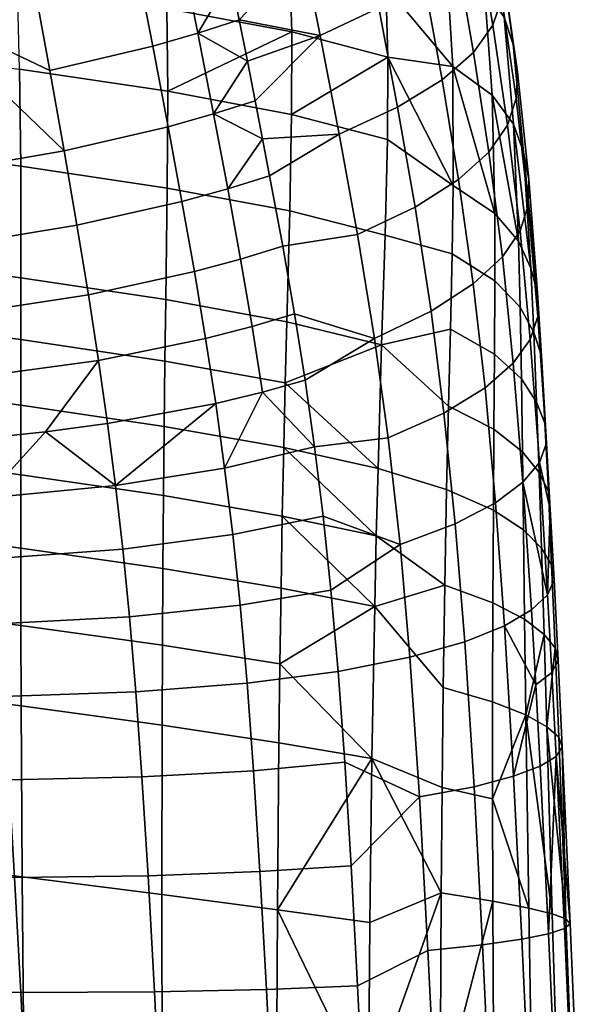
# Model space of a CAD drawing. Header units: millimetres. Extents: x -300 to 300, y -315 to 428.
# Tile 51 of 58: x 225 to 289, y 86 to 197. Entities that reach past the tile are written whole.
import ezdxf

# ---------------------------------------------------------------- set-up
doc = ezdxf.new("R2010")
doc.units = ezdxf.units.MM
doc.header["$MEASUREMENT"] = 0
for name, color, linetype in [('nozky', 250, 'Continuous'), ('podnoz', 7, 'Continuous'), ('sedak', 203, 'Continuous')]:
    doc.layers.add(name, color=color, linetype=linetype)

msp = doc.modelspace()

# ---------------------------------------------------------------- meshes
at = {"layer": 'nozky'}
mesh = msp.add_polyface(dxfattribs=at)
corners = [(-270.43, -266.19, 10), (-266.19, -270.43, 10), (-284.57, -280.33, 10), (-280.33, -284.57, 10), (-270.43, -266.19), (-266.19, -270.43), (-284.57, -280.33), (-280.33, -284.57), (-266.19, -270.43), (-266.19, -270.43, 10), (-270.43, -266.19), (-270.43, -266.19, 10), (-270.43, -266.19), (-270.43, -266.19, 10), (-284.57, -280.33), (-284.57, -280.33, 10), (-284.57, -280.33), (-284.57, -280.33, 10), (-280.33, -284.57), (-280.33, -284.57, 10), (-280.33, -284.57), (-280.33, -284.57, 10), (-266.19, -270.43), (-266.19, -270.43, 10), (-284.57, 280.33, 10), (-280.33, 284.57, 10), (-270.43, 266.19, 10), (-266.19, 270.43, 10), (-284.57, 280.33), (-280.33, 284.57), (-270.43, 266.19), (-266.19, 270.43), (-270.43, 266.19), (-270.43, 266.19, 10), (-266.19, 270.43), (-266.19, 270.43, 10), (-266.19, 270.43), (-266.19, 270.43, 10), (-280.33, 284.57), (-280.33, 284.57, 10), (-280.33, 284.57), (-280.33, 284.57, 10), (-284.57, 280.33), (-284.57, 280.33, 10), (-284.57, 280.33), (-284.57, 280.33, 10), (-270.43, 266.19), (-270.43, 266.19, 10), (270.43, 266.19, 10), (266.19, 270.43, 10), (284.57, 280.33, 10), (280.33, 284.57, 10), (270.43, 266.19), (266.19, 270.43), (284.57, 280.33), (280.33, 284.57), (266.19, 270.43), (266.19, 270.43, 10), (270.43, 266.19), (270.43, 266.19, 10), (270.43, 266.19), (270.43, 266.19, 10), (284.57, 280.33), (284.57, 280.33, 10), (284.57, 280.33), (284.57, 280.33, 10), (280.33, 284.57), (280.33, 284.57, 10), (280.33, 284.57), (280.33, 284.57, 10), (266.19, 270.43), (266.19, 270.43, 10), (284.57, -280.33, 10), (280.33, -284.57, 10), (270.43, -266.19, 10), (266.19, -270.43, 10), (284.57, -280.33), (280.33, -284.57), (270.43, -266.19), (266.19, -270.43), (270.43, -266.19), (270.43, -266.19, 10), (266.19, -270.43), (266.19, -270.43, 10), (266.19, -270.43), (266.19, -270.43, 10), (280.33, -284.57), (280.33, -284.57, 10), (280.33, -284.57), (280.33, -284.57, 10), (284.57, -280.33), (284.57, -280.33, 10), (284.57, -280.33), (284.57, -280.33, 10), (270.43, -266.19), (270.43, -266.19, 10)]
mesh.append_faces([[corners[k] for k in face] for face in [(1, 0, 2, 3), (5, 7, 6, 4), (9, 8, 10, 11), (13, 12, 14, 15), (17, 16, 18, 19), (21, 20, 22, 23), (25, 24, 26, 27), (29, 31, 30, 28), (33, 32, 34, 35), (37, 36, 38, 39), (41, 40, 42, 43), (45, 44, 46, 47), (49, 48, 50, 51), (53, 55, 54, 52), (57, 56, 58, 59), (61, 60, 62, 63), (65, 64, 66, 67), (69, 68, 70, 71), (73, 72, 74, 75), (77, 79, 78, 76), (81, 80, 82, 83), (85, 84, 86, 87), (89, 88, 90, 91), (93, 92, 94, 95)]])
at = {"layer": 'podnoz'}
mesh = msp.add_polyface(dxfattribs=at)
corners = [(201.63, 215.42, 31.38), (200.86, 216.19, 31.08), (188.71, 204.33, 32.55), (212.95, 228, 29.54), (192.47, 176.55, 33.94), (204.33, 188.71, 32.55), (215.42, 201.63, 31.38), (228, 212.95, 29.54), (216.19, 200.86, 31.08), (200.25, 216.8, 30.74), (197.44, 217.17, 14.99), (209.82, 228.36, 13.02), (197.65, 216.83, 14.37), (219.4, 197.16, 25.09), (263.26, 242.86, 19.02), (263.28, 243, 19.76), (219.35, 197.32, 25.82), (195.88, 172.72, 27.85), (195.81, 172.88, 28.6), (219.38, 196.92, 23.56), (263.11, 242.65, 17.44), (195.9, 172.48, 26.26), (218.95, 196.74, 20.3), (262.42, 242.52, 14.16), (195.55, 172.3, 22.85), (218.07, 196.97, 17.12), (261.33, 242.77, 11.12), (194.73, 172.56, 19.46), (217.49, 197.25, 15.66), (260.7, 243.04, 9.84), (194.16, 172.86, 17.88), (217.17, 197.44, 14.99), (260.37, 243.22, 9.28), (193.85, 173.05, 17.14), (242.4, 221.52, 23.39), (230.98, 209.66, 24.96), (219.27, 197.5, 26.5), (207.5, 185.28, 27.96), (195.71, 173.07, 29.31), (228.36, 209.82, 13.02), (239.57, 221.72, 11.55), (216.83, 197.65, 14.37), (205.2, 185.45, 15.5), (193.51, 173.28, 16.44), (209.68, 204.05, 9.52), (186, 180.04, 10.61), (183.01, 183.01, 10.33), (206.86, 206.86, 9.3), (212.37, 201.44, 10.3), (188.84, 177.28, 11.59), (214.78, 199.24, 11.8), (191.39, 174.95, 13.46), (215.86, 198.35, 12.93), (192.51, 174.02, 14.8), (216.39, 197.95, 13.65), (193.06, 173.6, 15.63), (216.62, 197.79, 14), (193.29, 173.43, 16.03), (197.79, 216.62, 14), (259.82, 243.55, 8.53), (219.11, 197.75, 27.31), (219.2, 197.62, 26.91), (263.21, 243.27, 20.89), (263.15, 243.39, 21.29), (218.88, 198.05, 28.04), (262.97, 243.66, 22.05), (171.91, 148.9, 32.61), (172.02, 148.76, 32.19), (171.65, 149.21, 33.39), (170.94, 149.98, 34.72), (218.24, 198.77, 29.32), (216.8, 200.25, 30.74)]
mesh.append_faces([[corners[k] for k in face] for face in [(0, 1, 2, 2), (0, 3, 1, 1), (4, 5, 6, 6), (7, 6, 8, 8), (5, 8, 6, 6), (2, 1, 9, 9), (1, 3, 9, 9), (10, 11, 12, 12), (13, 14, 15, 16), (17, 13, 16, 18), (19, 20, 14, 13), (21, 19, 13, 17), (22, 23, 20, 19), (24, 22, 19, 21), (25, 26, 23, 22), (27, 25, 22, 24), (28, 29, 26, 25), (30, 28, 25, 27), (31, 32, 29, 28), (33, 31, 28, 30), (16, 34, 35, 35), (16, 36, 37, 37), (36, 16, 35, 35), (16, 37, 18, 18), (37, 38, 18, 18), (31, 39, 40, 32), (39, 31, 41, 41), (41, 31, 42, 42), (33, 43, 42, 31), (44, 45, 46, 47), (48, 49, 45, 44), (50, 51, 49, 48), (52, 53, 51, 50), (54, 55, 53, 52), (56, 57, 55, 54), (11, 58, 12, 12), (59, 40, 39, 56), (42, 56, 41, 41), (41, 56, 39, 39), (56, 42, 43, 57), (60, 61, 62, 63), (64, 60, 63, 65), (66, 67, 61, 60), (68, 66, 60, 64), (69, 68, 64, 70), (61, 36, 35, 35), (36, 61, 37, 37), (34, 62, 61, 61), (61, 35, 34, 34), (71, 7, 8, 8), (71, 5, 4, 4), (5, 71, 8, 8), (37, 61, 38, 38), (67, 38, 61, 61)]])
at = {"layer": 'sedak'}
mesh = msp.add_polyface(dxfattribs=at)
corners = [(254.78, 210.7, 431.2), (265.61, 207.97, 432.88), (266.16, 200.76, 419.59), (255.33, 203.57, 417.63), (266.4, 192.81, 406.6), (255.58, 195.66, 404.21), (266.35, 183.52, 393.19), (255.57, 186.35, 390.17), (278.13, 188.52, 414.69), (278.42, 175.22, 397.56), (273.69, 191.74, 412.18), (277.28, 200.42, 433.42), (272.99, 203.48, 431.64), (275.91, 211.12, 453.81), (271.7, 213.92, 452.34), (280.52, 185.27, 417.19), (281.09, 172.09, 401.24), (279.49, 197.31, 435.18), (278.03, 208.26, 455.26), (276.22, 219.32, 478.38), (274.14, 221.95, 477.02), (280.49, 194.21, 436.9), (281.67, 182.09, 419.59), (278.96, 205.35, 456.69), (277.12, 216.6, 479.72), (280.96, 191.16, 438.56), (282.25, 179.07, 421.83), (279.38, 202.4, 458.1), (277.52, 213.75, 481.04), (280.83, 188.16, 440.2), (282.19, 176.16, 423.97), (279.21, 199.41, 459.52), (277.33, 210.79, 482.38), (275.57, 220.75, 504.09), (275.76, 223.7, 502.78), (278.19, 196.39, 460.99), (279.85, 185.16, 441.88), (276.28, 207.75, 483.76), (274.51, 217.67, 505.44), (276.02, 193.34, 462.54), (277.77, 182.12, 443.64), (274.07, 204.64, 485.22), (272.27, 214.47, 506.86), (272.49, 190.26, 464.2), (274.34, 179.03, 445.51), (270.45, 201.5, 486.78), (268.63, 211.18, 508.38), (265.37, 198.34, 488.38), (267.47, 187.18, 465.91), (263.52, 207.87, 509.94), (261.69, 217.06, 532.05), (266.82, 220.57, 530.5), (258.77, 195.22, 489.97), (260.93, 184.12, 467.6), (256.91, 204.59, 511.49), (264.74, 215.13, 447.6), (264.18, 218.9, 455.83), (273.75, 178.37, 393.88)]
mesh.append_faces([[corners[k] for k in face] for face in [(0, 1, 2, 3), (3, 2, 4, 5), (4, 6, 7, 7), (8, 9, 10, 10), (11, 8, 10, 12), (13, 11, 12, 14), (15, 16, 8, 8), (17, 15, 8, 11), (18, 17, 11, 13), (19, 18, 13, 20), (21, 22, 15, 17), (23, 21, 17, 18), (24, 23, 18, 19), (25, 26, 22, 21), (27, 25, 21, 23), (28, 27, 23, 24), (29, 30, 26, 25), (31, 29, 25, 27), (32, 31, 27, 28), (33, 32, 28, 34), (35, 36, 29, 31), (37, 35, 31, 32), (38, 37, 32, 33), (39, 40, 36, 35), (41, 39, 35, 37), (42, 41, 37, 38), (43, 44, 40, 39), (45, 43, 39, 41), (46, 45, 41, 42), (47, 48, 43, 45), (49, 47, 45, 46), (50, 49, 46, 51), (52, 53, 48, 47), (54, 52, 47, 49), (4, 2, 10, 10), (55, 14, 12, 1), (14, 55, 56, 56), (12, 2, 1, 1), (10, 2, 12, 12), (10, 57, 4, 4)]])
mesh = msp.add_polyface(dxfattribs=at)
corners = [(224.98, 191.43, 384.88), (241.65, 188.98, 387.42), (241.58, 178.07, 372.86), (225.1, 180.53, 369.79), (205.97, 193.74, 382.49), (206.23, 182.9, 366.93), (255.58, 195.66, 404.21), (241.55, 198.29, 401.99), (255.57, 186.35, 390.17), (224.74, 200.72, 399.9), (240.64, 213.27, 429.58), (254.78, 210.7, 431.2), (255.33, 203.57, 417.63), (241.22, 206.17, 415.78), (223.71, 215.7, 428.05), (266.4, 192.81, 406.6), (264.74, 215.13, 447.6), (265.61, 207.97, 432.88), (255.09, 213.61, 533.58), (256.91, 204.59, 511.49), (263.52, 207.87, 509.94), (261.69, 217.06, 532.05), (258.77, 195.22, 489.97), (251.47, 187.9, 482.37), (252.31, 183.6, 473.83), (260.93, 184.12, 467.6), (250.6, 192.36, 491.92), (249.68, 196.98, 502.41), (247.75, 206.64, 525.77), (248.73, 201.75, 513.72), (246.74, 211.65, 538.44), (238.1, 203.63, 527.1), (239.96, 194.02, 503.75), (245.04, 195.48, 503.1), (243.13, 205.1, 526.45), (241.69, 184.97, 483.76), (246.8, 186.42, 483.08), (226.62, 200.93, 528.25), (228.38, 191.29, 504.92), (229.99, 182.25, 484.94), (224.73, 211.09, 554.06), (236.12, 213.73, 552.94), (212.98, 198.6, 529.18), (216.08, 179.85, 485.9), (211.22, 208.88, 554.97), (248.4, 177.99, 466.98)]
mesh.append_faces([[corners[k] for k in face] for face in [(0, 1, 2, 3), (4, 0, 3, 5), (6, 1, 7, 7), (1, 6, 8, 8), (9, 7, 1, 0), (10, 11, 12, 13), (13, 12, 6, 7), (9, 13, 7, 7), (14, 13, 9, 9), (15, 8, 6, 6), (16, 17, 11, 11), (18, 19, 20, 21), (22, 23, 24, 25), (22, 26, 23, 23), (27, 26, 22, 22), (18, 28, 29, 19), (28, 18, 30, 30), (27, 19, 29, 29), (27, 22, 19, 19), (31, 32, 33, 34), (32, 35, 36, 33), (37, 38, 32, 31), (38, 39, 35, 32), (31, 40, 37, 37), (40, 31, 41, 41), (39, 42, 43, 43), (42, 38, 37, 37), (38, 42, 39, 39), (44, 42, 37, 40), (36, 23, 26, 26), (45, 24, 36, 36), (24, 23, 36, 36), (33, 36, 26, 26), (33, 27, 29, 29), (34, 28, 30, 30), (28, 34, 29, 29), (34, 30, 41, 41), (34, 41, 31, 31), (33, 29, 34, 34), (33, 26, 27, 27)]])
mesh = msp.add_polyface(dxfattribs=at)
corners = [(225.13, 128.85, 333.41), (241.04, 126.62, 338.23), (241, 117.63, 336.16), (225.15, 119.78, 331.15), (206.55, 131.21, 329.01), (206.57, 122.09, 326.59), (225.12, 137.53, 336.3), (241.09, 135.24, 340.93), (206.53, 139.93, 332.09), (225.12, 145.8, 339.94), (241.16, 143.45, 344.35), (206.52, 148.22, 335.93), (185.53, 150.69, 332.26), (185.47, 142.39, 328.26), (225.12, 153.64, 344.41), (241.24, 151.24, 348.58), (206.5, 156.06, 340.61), (185.56, 158.52, 337.12), (225.13, 161.02, 349.76), (241.33, 158.6, 353.68), (206.46, 163.44, 346.19), (185.55, 165.88, 342.89), (225.13, 167.96, 355.88), (241.42, 165.51, 359.52), (206.4, 170.37, 352.54), (225.1, 180.53, 369.79), (241.58, 178.07, 372.86), (206.23, 182.9, 366.93), (222.48, 129.01, 422.66), (223.12, 120.83, 418.99), (238.05, 121.37, 418.16), (237.33, 129.8, 421.8), (221.82, 136.34, 427.24), (236.58, 137.44, 426.35), (221.11, 143.17, 432.83), (235.76, 144.58, 431.89), (227.9, 150.63, 439.07), (220.33, 149.86, 439.49), (218.49, 163.88, 457.31), (219.47, 156.7, 447.44), (233.84, 158.67, 446.45), (232.71, 166.06, 456.33), (234.85, 151.56, 438.52), (216.08, 179.85, 485.9), (217.37, 171.55, 469.88), (231.43, 173.88, 468.91), (229.99, 182.25, 484.94), (205.1, 128.83, 422.5), (205.67, 120.83, 418.7), (204.53, 135.93, 427.28), (203.93, 142.47, 433.08), (212.14, 149.25, 439.78), (203.28, 148.85, 439.93), (201.74, 162.27, 457.94), (202.56, 155.37, 448), (199.66, 177.88, 486.57), (200.78, 169.71, 470.54), (196.86, 196.71, 529.86), (183.59, 148.61, 439.79)]
mesh.append_faces([[corners[k] for k in face] for face in [(0, 1, 2, 3), (4, 0, 3, 5), (6, 7, 1, 0), (8, 6, 0, 4), (9, 10, 7, 6), (11, 9, 6, 8), (12, 11, 8, 13), (14, 15, 10, 9), (16, 14, 9, 11), (17, 16, 11, 12), (18, 19, 15, 14), (20, 18, 14, 16), (21, 20, 16, 17), (22, 23, 19, 18), (24, 22, 18, 20), (25, 26, 23, 22), (27, 25, 22, 24), (28, 29, 30, 31), (32, 28, 31, 33), (34, 32, 33, 35), (34, 36, 37, 37), (35, 36, 34, 34), (38, 39, 40, 41), (42, 40, 36, 36), (39, 37, 36, 40), (43, 44, 45, 46), (44, 38, 41, 45), (47, 48, 29, 28), (49, 47, 28, 32), (50, 49, 32, 34), (51, 34, 37, 37), (50, 51, 52, 52), (34, 51, 50, 50), (53, 54, 39, 38), (37, 39, 51, 51), (54, 52, 51, 39), (55, 56, 44, 43), (56, 53, 38, 44), (43, 57, 55, 55), (58, 50, 52, 52)]])
mesh = msp.add_polyface(dxfattribs=at)
corners = [(278.4, 159.37, 381.86), (278.33, 150.92, 375.52), (273.22, 153.51, 369.94), (273.43, 162.19, 376.85), (278.27, 141.81, 370.18), (273, 144.13, 364.14), (278.42, 175.22, 397.56), (278.44, 167.64, 389.42), (273.62, 170.65, 385.06), (273.75, 178.37, 393.88), (273.69, 191.74, 412.18), (281.41, 156.6, 386.86), (281.53, 148.4, 381.07), (281.09, 172.09, 401.24), (281.27, 164.66, 393.76), (278.13, 188.52, 414.69), (283.13, 153.98, 391.54), (283.41, 146.04, 386.25), (282.49, 169.07, 404.71), (282.83, 161.82, 397.85), (280.52, 185.27, 417.19), (281.67, 182.09, 419.59), (284.07, 151.59, 395.71), (284.45, 143.9, 390.84), (283.23, 166.27, 407.86), (283.66, 159.2, 401.51), (282.25, 179.07, 421.83), (284.23, 149.36, 399.45), (284.66, 141.92, 394.95), (283.26, 163.62, 410.75), (282.19, 176.16, 423.97), (283.45, 147.19, 402.95), (282.42, 161.01, 413.51), (281.27, 173.27, 426.07), (279.85, 185.16, 441.88), (280.83, 188.16, 440.2), (280.5, 158.35, 416.27), (281.59, 144.97, 406.37), (279.28, 170.33, 428.24), (277.77, 182.12, 443.64), (277.33, 155.57, 419.11), (278.5, 142.64, 409.84), (276, 167.29, 430.51), (274.34, 179.03, 445.51), (272.71, 152.73, 421.94), (273.97, 140.27, 413.25), (271.26, 164.2, 432.82), (269.46, 175.91, 447.44), (267.47, 187.18, 465.91), (272.49, 190.26, 464.2), (266.35, 183.52, 393.19), (266.4, 192.81, 406.6), (265.7, 160.43, 368.07)]
mesh.append_faces([[corners[k] for k in face] for face in [(0, 1, 2, 3), (1, 4, 5, 2), (6, 7, 8, 9), (7, 0, 3, 8), (10, 6, 9, 9), (11, 12, 1, 0), (13, 14, 7, 6), (14, 11, 0, 7), (15, 13, 6, 6), (16, 17, 12, 11), (18, 19, 14, 13), (19, 16, 11, 14), (20, 18, 13, 13), (21, 18, 20, 20), (22, 23, 17, 16), (24, 25, 19, 18), (25, 22, 16, 19), (21, 24, 18, 18), (26, 24, 21, 21), (27, 28, 23, 22), (25, 27, 22, 22), (29, 25, 24, 24), (25, 29, 27, 27), (30, 29, 24, 26), (31, 28, 27, 27), (32, 31, 27, 29), (33, 32, 29, 30), (34, 33, 30, 35), (36, 37, 31, 32), (38, 36, 32, 33), (39, 38, 33, 34), (40, 41, 37, 36), (42, 40, 36, 38), (43, 42, 38, 39), (44, 45, 41, 40), (46, 44, 40, 42), (47, 46, 42, 43), (48, 47, 43, 49), (50, 51, 9, 9), (52, 3, 2, 2)]])
mesh = msp.add_polyface(dxfattribs=at)
corners = [(254.86, 156.16, 358.02), (265.7, 160.43, 368.07), (265.29, 146.5, 358.39), (265.1, 138.93, 354.68), (254.68, 148.87, 353.21), (255.03, 163.02, 363.55), (241.24, 151.24, 348.58), (254.52, 141.16, 349.24), (241.16, 143.45, 344.35), (241.33, 158.6, 353.68), (241.42, 165.51, 359.52), (241.58, 178.07, 372.86), (255.36, 175.49, 376.24), (241.65, 188.98, 387.42), (255.57, 186.35, 390.17), (266.08, 172.75, 380.01), (266.35, 183.52, 393.19), (264.91, 161.15, 435.05), (266.45, 149.96, 424.63), (272.71, 152.73, 421.94), (271.26, 164.2, 432.82), (263, 172.83, 449.33), (269.46, 175.91, 447.44), (260.93, 184.12, 467.6), (267.47, 187.18, 465.91), (273.22, 153.51, 369.94), (273, 144.13, 364.14), (273.62, 170.65, 385.06), (273.43, 162.19, 376.85), (273.75, 178.37, 393.88), (254.57, 171.52, 453.52), (255.89, 163.91, 443.45), (257.08, 156.45, 435.28), (258.15, 148.95, 428.37), (253.1, 179.46, 466.24), (252.31, 183.6, 473.83), (244.65, 168.66, 455.05), (245.9, 161.12, 445.1), (251.14, 162.49, 444.31), (249.84, 170.06, 454.31), (247.03, 153.81, 437.09), (252.31, 155.09, 436.23), (241.69, 184.97, 483.76), (243.24, 176.56, 467.68), (248.4, 177.99, 466.98), (246.8, 186.42, 483.08), (235.76, 144.58, 431.89), (234.85, 151.56, 438.52), (248.04, 146.56, 430.37), (232.71, 166.06, 456.33), (233.84, 158.67, 446.45), (229.99, 182.25, 484.94), (231.43, 173.88, 468.91), (227.9, 150.63, 439.07)]
mesh.append_faces([[corners[k] for k in face] for face in [(0, 1, 2, 2), (2, 3, 4, 4), (1, 0, 5, 5), (0, 2, 4, 4), (6, 4, 7, 8), (9, 0, 4, 6), (10, 5, 0, 9), (11, 12, 5, 10), (13, 14, 12, 11), (15, 1, 5, 12), (16, 15, 12, 14), (17, 18, 19, 20), (21, 17, 20, 22), (23, 21, 22, 24), (1, 25, 26, 2), (15, 27, 28, 1), (16, 29, 27, 15), (21, 30, 31, 17), (17, 32, 33, 18), (23, 34, 30, 21), (23, 35, 34, 34), (32, 17, 31, 31), (36, 37, 38, 39), (37, 40, 41, 38), (42, 43, 44, 45), (43, 36, 39, 44), (46, 40, 47, 47), (48, 40, 46, 46), (49, 50, 37, 36), (50, 47, 40, 37), (51, 52, 43, 42), (52, 49, 36, 43), (53, 46, 47, 47), (41, 33, 32, 32), (31, 38, 41, 32), (34, 44, 39, 30), (44, 34, 35, 35), (30, 39, 38, 31), (33, 41, 48, 48), (41, 40, 48, 48)]])
mesh = msp.add_polyface(dxfattribs=at)
corners = [(254.52, 141.16, 349.24), (265.1, 138.93, 354.68), (264.92, 130.96, 351.7), (254.68, 148.87, 353.21), (254.38, 133.04, 346.04), (241.09, 135.24, 340.93), (254.25, 124.53, 343.54), (241.04, 126.62, 338.23), (241.16, 143.45, 344.35), (278.27, 141.81, 370.18), (278.21, 131.4, 365.77), (272.8, 133.39, 359.39), (273, 144.13, 364.14), (278.18, 120.24, 362.55), (272.62, 121.87, 355.97), (281.64, 139.59, 376.17), (281.77, 129.54, 372.07), (281.53, 148.4, 381.07), (278.33, 150.92, 375.52), (283.67, 137.53, 381.75), (283.97, 127.84, 377.93), (281.91, 118.77, 369.02), (283.41, 146.04, 386.25), (284.82, 135.68, 386.68), (285.22, 126.32, 383.1), (284.45, 143.9, 390.84), (285.09, 133.96, 391.07), (285.54, 124.91, 387.7), (284.66, 141.92, 394.95), (284.37, 132.29, 395.14), (284.85, 123.54, 391.96), (283.45, 147.19, 402.95), (282.55, 130.6, 399.09), (283.05, 122.15, 396.1), (281.59, 144.97, 406.37), (279.52, 128.81, 403.07), (278.5, 142.64, 409.84), (273.97, 140.27, 413.25), (275.04, 127, 406.97), (267.78, 137.97, 416.46), (268.88, 125.26, 410.6), (266.45, 149.96, 424.63), (272.71, 152.73, 421.94), (265.29, 146.5, 358.39), (258.15, 148.95, 428.37), (259.11, 141.15, 422.53), (259.99, 132.82, 417.7), (260.8, 123.68, 413.8), (237.33, 129.8, 421.8), (238.05, 121.37, 418.16), (250.57, 122.35, 416.37), (249.79, 131.11, 420.1), (236.58, 137.44, 426.35), (248.96, 139.09, 424.74), (235.76, 144.58, 431.89), (248.04, 146.56, 430.37)]
mesh.append_faces([[corners[k] for k in face] for face in [(0, 1, 2, 2), (0, 3, 1, 1), (0, 2, 4, 4), (5, 4, 6, 7), (8, 0, 4, 5), (4, 2, 6, 6), (9, 10, 11, 12), (10, 13, 14, 11), (15, 16, 10, 9), (17, 15, 9, 18), (19, 20, 16, 15), (20, 21, 16, 16), (22, 19, 15, 17), (23, 24, 20, 19), (25, 23, 19, 22), (26, 27, 24, 23), (28, 26, 23, 25), (29, 30, 27, 26), (28, 29, 26, 26), (28, 31, 29, 29), (32, 33, 30, 29), (29, 34, 32, 32), (34, 29, 31, 31), (35, 33, 32, 32), (36, 35, 32, 34), (37, 38, 35, 36), (39, 40, 38, 37), (41, 39, 37, 42), (43, 12, 11, 1), (2, 1, 11, 11), (2, 11, 14, 14), (41, 44, 45, 39), (39, 46, 47, 40), (46, 39, 45, 45), (48, 49, 50, 51), (52, 48, 51, 53), (54, 52, 53, 55), (46, 51, 50, 47), (45, 53, 51, 46), (44, 55, 53, 45)]])
mesh = msp.add_polyface(dxfattribs=at)
corners = [(241, 117.63, 336.16), (254.14, 115.65, 341.64), (253.98, 96.85, 339.33), (240.97, 98.57, 333.55), (241.04, 126.62, 338.23), (254.25, 124.53, 343.54), (264.92, 130.96, 351.7), (264.61, 113.88, 347.63), (278.18, 120.24, 362.55), (278.17, 109.33, 360.49), (272.49, 110.62, 353.82), (272.62, 121.87, 355.97), (278.2, 97.81, 359.14), (272.38, 98.76, 352.45), (281.91, 118.77, 369.02), (282.24, 97.04, 365.66), (281.77, 129.54, 372.07), (278.21, 131.4, 365.77), (284.88, 96.39, 371.7), (284.27, 117.45, 375.03), (283.97, 127.84, 377.93), (286.42, 95.81, 377.03), (285.63, 116.27, 380.33), (285.22, 126.32, 383.1), (286, 115.18, 385.05), (285.54, 124.91, 387.7), (285.33, 114.11, 389.43), (286.89, 95.27, 381.8), (284.85, 123.54, 391.96), (284.48, 94.15, 390.66), (283.54, 113.02, 393.7), (283.05, 122.15, 396.1), (280.53, 111.87, 398.02), (281.48, 93.53, 395.15), (279.52, 128.81, 403.07), (276.09, 110.69, 402.27), (277.04, 92.89, 399.58), (275.04, 127, 406.97), (269.95, 109.56, 406.22), (270.91, 92.27, 403.72), (268.88, 125.26, 410.6), (264.38, 95.42, 345.54), (260.8, 123.68, 413.8), (261.55, 113.46, 410.75), (262.27, 101.79, 408.52), (238.74, 111.79, 415.32), (239.43, 100.68, 413.26), (252.01, 101.14, 411.33), (251.29, 112.49, 413.46), (238.05, 121.37, 418.16), (250.57, 122.35, 416.37)]
mesh.append_faces([[corners[k] for k in face] for face in [(0, 1, 2, 3), (4, 5, 1, 0), (6, 7, 5, 5), (1, 5, 7, 7), (7, 2, 1, 1), (8, 9, 10, 11), (9, 12, 13, 10), (14, 9, 8, 8), (9, 15, 12, 12), (14, 15, 9, 9), (16, 14, 8, 17), (18, 14, 19, 19), (15, 14, 18, 18), (14, 20, 19, 19), (21, 19, 22, 22), (18, 19, 21, 21), (23, 19, 20, 20), (19, 23, 22, 22), (24, 21, 22, 22), (25, 24, 22, 23), (26, 27, 24, 24), (28, 26, 24, 25), (29, 26, 30, 30), (31, 30, 26, 28), (32, 33, 29, 30), (31, 32, 30, 30), (32, 31, 34, 34), (35, 36, 33, 32), (37, 35, 32, 34), (38, 39, 36, 35), (40, 38, 35, 37), (6, 11, 10, 7), (7, 13, 41, 41), (10, 13, 7, 7), (40, 42, 43, 38), (43, 44, 38, 38), (45, 46, 47, 48), (49, 45, 48, 50), (43, 48, 47, 44), (42, 50, 48, 43)]])
mesh = msp.add_polyface(dxfattribs=at)
corners = [(185.61, 62.26, 316.28), (207.25, 60.12, 320.93), (208.5, 12.48, 321.26), (186.87, 14.34, 316.52), (161.42, 64.49, 312.35), (162.55, 16.41, 312.64), (135.5, 66.55, 309.21), (136.42, 18.4, 309.62), (206.88, 82.03, 321.69), (225.44, 80, 326.79), (225.74, 58.27, 326.22), (185.29, 84.28, 317.15), (161.26, 86.54, 313.26), (135.53, 88.61, 310.11), (225.25, 100.55, 328.23), (240.97, 98.57, 333.55), (241.03, 78.24, 332.39), (206.66, 102.74, 323.36), (185.22, 105.07, 318.99), (161.44, 107.39, 315.21), (135.97, 109.49, 312.12), (225.15, 119.78, 331.15), (241, 117.63, 336.16), (206.57, 122.09, 326.59), (185.32, 124.51, 322.46), (161.84, 126.88, 318.85), (136.66, 129.02, 315.88), (225.11, 87.54, 412.86), (225.85, 72.21, 412.29), (240.89, 72.23, 411.31), (240.14, 87.63, 411.93), (224.42, 100.49, 414.14), (239.43, 100.68, 413.26), (223.76, 111.46, 416.17), (238.74, 111.79, 415.32), (223.12, 120.83, 418.99), (238.05, 121.37, 418.16), (208.26, 72.3, 412.06), (209.87, 33.74, 412.72), (227.52, 33.67, 412.96), (207.54, 87.66, 412.59), (206.88, 100.62, 413.82), (206.26, 111.55, 415.83), (205.67, 120.83, 418.7), (189.6, 33.86, 411.11), (165.55, 72.85, 408.17), (166.97, 34, 408.5), (164.92, 88.5, 408.66), (164.34, 101.78, 409.79), (163.81, 112.99, 411.81), (163.33, 122.4, 414.94), (141.02, 73.19, 405.32), (142.29, 34.13, 405.4), (140.46, 89.05, 405.82), (139.95, 102.57, 406.94), (139.48, 113.99, 409.01), (139.04, 123.54, 412.31), (114.83, 73.49, 402.46), (115.9, 34.23, 402.29), (114.35, 89.55, 403.01)]
mesh.append_faces([[corners[k] for k in face] for face in [(0, 1, 2, 3), (4, 0, 3, 5), (6, 4, 5, 7), (8, 9, 10, 1), (11, 8, 1, 0), (12, 11, 0, 4), (13, 12, 4, 6), (14, 15, 16, 9), (17, 14, 9, 8), (18, 17, 8, 11), (19, 18, 11, 12), (20, 19, 12, 13), (21, 22, 15, 14), (23, 21, 14, 17), (24, 23, 17, 18), (25, 24, 18, 19), (26, 25, 19, 20), (27, 28, 29, 30), (31, 27, 30, 32), (33, 31, 32, 34), (35, 33, 34, 36), (37, 38, 39, 28), (40, 37, 28, 27), (41, 40, 27, 31), (42, 41, 31, 33), (43, 42, 33, 35), (44, 45, 46, 46), (37, 44, 38, 38), (45, 44, 37, 37), (47, 45, 37, 40), (48, 47, 40, 41), (49, 48, 41, 42), (50, 49, 42, 43), (51, 52, 46, 45), (53, 51, 45, 47), (54, 53, 47, 48), (55, 54, 48, 49), (56, 55, 49, 50), (57, 58, 52, 51), (59, 57, 51, 53)]])
mesh = msp.add_polyface(dxfattribs=at)
corners = [(241.03, 78.24, 332.39), (253.89, 76.8, 338.41), (253.89, 55.61, 338.28), (241.19, 56.76, 332.05), (225.44, 80, 326.79), (225.74, 58.27, 326.22), (240.97, 98.57, 333.55), (253.98, 96.85, 339.33), (264.61, 113.88, 347.63), (264.38, 95.42, 345.54), (264.22, 75.71, 344.78), (264.16, 54.83, 344.79), (278.32, 74.56, 358.04), (278.54, 51.5, 358.08), (272.3, 51.6, 351.49), (272.27, 74.99, 351.4), (278.2, 97.81, 359.14), (272.38, 98.76, 352.45), (282.64, 74.32, 364.45), (283.11, 51.57, 364.38), (282.24, 97.04, 365.66), (285.54, 74.18, 370.37), (286.23, 51.7, 370.18), (284.88, 96.39, 371.7), (287.24, 74.05, 375.61), (288.08, 51.81, 375.34), (286.42, 95.81, 377.03), (287.8, 73.9, 380.34), (288.72, 51.88, 380.03), (286.89, 95.27, 381.8), (286, 115.18, 385.05), (287.2, 73.74, 384.8), (288.14, 51.91, 384.47), (286.26, 94.73, 386.27), (285.33, 114.11, 389.43), (285.42, 73.53, 389.23), (286.37, 51.9, 388.92), (284.48, 94.15, 390.66), (281.48, 93.53, 395.15), (282.42, 73.29, 393.8), (277.04, 92.89, 399.58), (277.99, 73.04, 398.32), (270.91, 92.27, 403.72), (271.85, 72.78, 402.57), (269.95, 109.56, 406.22), (262.27, 101.79, 408.52), (263, 88.28, 407.05), (263.77, 72.54, 406.3), (264.17, 63.72, 406.17), (240.14, 87.63, 411.93), (240.89, 72.23, 411.31), (253.49, 72.35, 409.26), (252.73, 87.89, 409.95), (239.43, 100.68, 413.26), (252.01, 101.14, 411.33)]
mesh.append_faces([[corners[k] for k in face] for face in [(0, 1, 2, 3), (4, 0, 3, 5), (6, 7, 1, 0), (7, 8, 9, 9), (7, 9, 10, 10), (1, 10, 11, 11), (1, 7, 10, 10), (12, 13, 14, 15), (16, 15, 17, 17), (15, 16, 12, 12), (18, 19, 13, 12), (20, 18, 12, 16), (21, 22, 19, 18), (23, 21, 18, 20), (24, 25, 22, 21), (26, 24, 21, 23), (27, 28, 25, 24), (29, 27, 24, 26), (26, 30, 29, 29), (31, 32, 28, 27), (33, 31, 27, 29), (29, 34, 33, 33), (35, 36, 32, 31), (37, 35, 31, 33), (33, 34, 37, 37), (38, 39, 35, 37), (40, 41, 39, 38), (42, 43, 41, 40), (11, 10, 15, 15), (15, 10, 17, 17), (17, 10, 9, 9), (14, 11, 15, 15), (44, 45, 46, 42), (42, 46, 47, 43), (48, 43, 47, 47), (49, 50, 51, 52), (53, 49, 52, 54), (51, 48, 47, 47), (46, 52, 51, 47), (45, 54, 52, 46)]])

doc.saveas('drawing.dxf')
